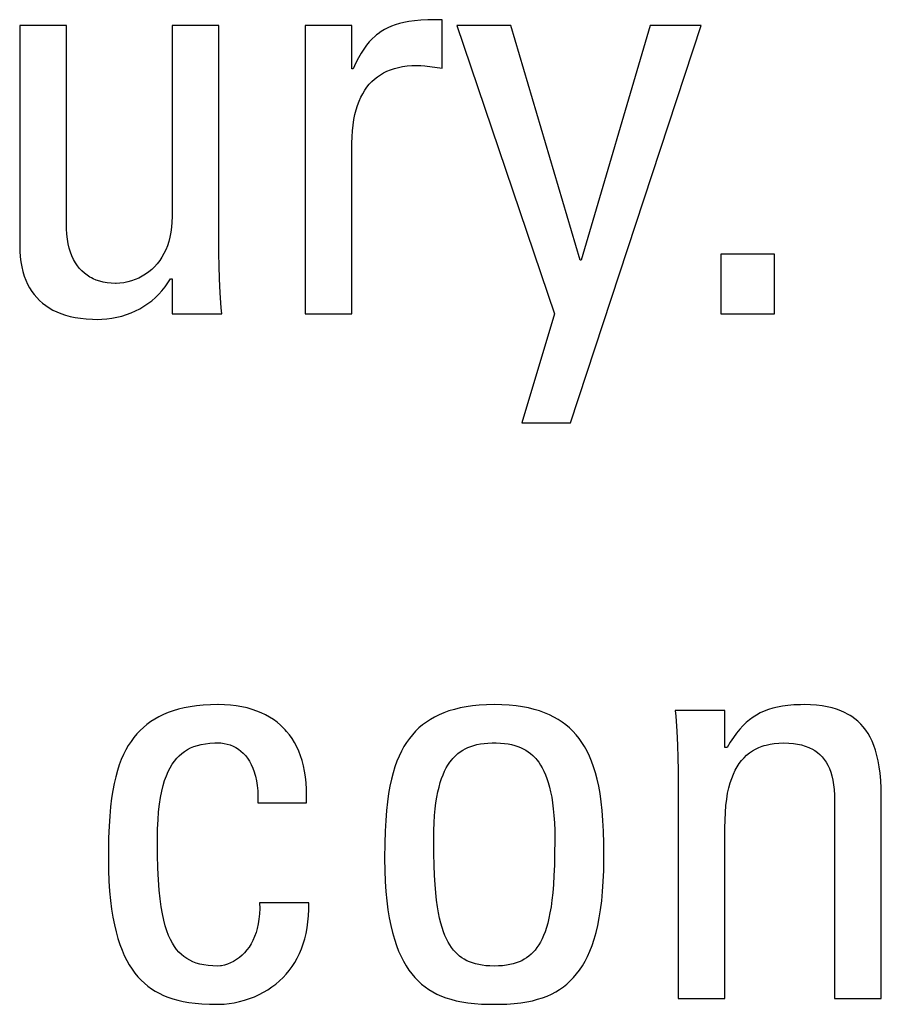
# Model space of a CAD drawing. Extents: x -837 to -216, y -123 to 601.
# Tile 12 of 136: x -564.48 to -561.02, y 159.26 to 163.22. Entities that reach past the tile are written whole.
import ezdxf

# ---------------------------------------------------------------- set-up
doc = ezdxf.new("R2010")
doc.units = 0
doc.header["$LTSCALE"] = 23.1
doc.layers.add('HEATSINK_AM_0', color=7, linetype='CONTINUOUS')

msp = doc.modelspace()

# ---------------------------------------------------------------- linework, layer by layer
at = {"layer": 'HEATSINK_AM_0', "color": 7}
for p, q in [((-562.9351, 163.2062), (-562.9532, 163.2019)), ((-562.9151, 163.2097), (-562.9351, 163.2062)), ((-562.8929, 163.2126), (-562.9151, 163.2097)), ((-562.8677, 163.2149), (-562.8929, 163.2126)), ((-562.8386, 163.2164), (-562.8677, 163.2149)), ((-562.8035, 163.2172), (-562.8386, 163.2164)), ((-562.7818, 163.2173), (-562.8035, 163.2172)), ((-562.7818, 163.0224), (-562.7818, 163.2173)), ((-564.2906, 163.1944), (-564.4787, 163.1944)), ((-564.4787, 163.1944), (-564.4787, 162.3115)), ((-564.2906, 162.3918), (-564.2906, 163.1944)), ((-563.6784, 163.1944), (-563.8664, 163.1944)), ((-563.8664, 163.1944), (-563.8664, 162.4262)), ((-563.6784, 162.2771), (-563.6784, 163.1944)), ((-563.1442, 163.1944), (-563.3322, 163.1944)), ((-563.3322, 163.1944), (-563.3322, 162.0363)), ((-563.1442, 163.0201), (-563.1442, 163.1944)), ((-563.0267, 163.1699), (-563.0392, 163.161)), ((-563.0137, 163.1779), (-563.0267, 163.1699)), ((-562.9999, 163.185), (-563.0137, 163.1779)), ((-562.9854, 163.1914), (-562.9999, 163.185)), ((-562.9699, 163.197), (-562.9854, 163.1914)), ((-562.9532, 163.2019), (-562.9699, 163.197)), ((-562.5052, 163.1944), (-562.723, 163.1944)), ((-562.723, 163.1944), (-562.3309, 162.0363)), ((-562.2277, 162.2519), (-562.5052, 163.1944)), ((-562.2667, 161.5984), (-561.7416, 163.1944)), ((-561.9457, 163.1944), (-562.2231, 162.2519)), ((-561.7416, 163.1944), (-561.9457, 163.1944)), ((-563.0744, 163.1279), (-563.0855, 163.1144)), ((-563.063, 163.1401), (-563.0744, 163.1279)), ((-563.0513, 163.1511), (-563.063, 163.1401)), ((-563.0453, 163.1562), (-563.0513, 163.1511)), ((-563.0392, 163.161), (-563.0453, 163.1562)), ((-563.0964, 163.0994), (-563.1072, 163.0827)), ((-563.0855, 163.1144), (-563.0964, 163.0994)), ((-563.118, 163.0641), (-563.1287, 163.0434)), ((-563.1072, 163.0827), (-563.118, 163.0641)), ((-563.1396, 163.0201), (-563.1442, 163.0201)), ((-563.1287, 163.0434), (-563.1396, 163.0201)), ((-563.0171, 163.0038), (-563.0035, 163.0105)), ((-563.0035, 163.0105), (-562.9891, 163.0165)), ((-562.9891, 163.0165), (-562.9816, 163.0191)), ((-562.9816, 163.0191), (-562.9738, 163.0216)), ((-562.9738, 163.0216), (-562.9576, 163.0259)), ((-562.9576, 163.0259), (-562.9405, 163.0293)), ((-562.9405, 163.0293), (-562.9223, 163.0318)), ((-562.9223, 163.0318), (-562.9031, 163.0333)), ((-562.9031, 163.0333), (-562.8828, 163.0338)), ((-562.8828, 163.0338), (-562.8676, 163.0333)), ((-562.8676, 163.0333), (-562.8514, 163.0318)), ((-562.8514, 163.0318), (-562.7818, 163.0224)), ((-563.0744, 162.9579), (-563.0643, 162.9687)), ((-563.0643, 162.9687), (-563.0535, 162.9787)), ((-563.0535, 162.9787), (-563.0421, 162.9879)), ((-563.0421, 162.9879), (-563.03, 162.9962)), ((-563.03, 162.9962), (-563.0171, 163.0038)), ((-563.101, 162.9201), (-563.0927, 162.9336)), ((-563.0927, 162.9336), (-563.0839, 162.9462)), ((-563.0839, 162.9462), (-563.0744, 162.9579)), ((-563.1218, 162.8732), (-563.1155, 162.8899)), ((-563.1155, 162.8899), (-563.1086, 162.9055)), ((-563.1086, 162.9055), (-563.101, 162.9201)), ((-563.1323, 162.8362), (-563.1274, 162.8553)), ((-563.1274, 162.8553), (-563.1218, 162.8732)), ((-563.1397, 162.7942), (-563.1364, 162.8159)), ((-563.1364, 162.8159), (-563.1323, 162.8362)), ((-563.1436, 162.7469), (-563.1421, 162.7713)), ((-563.1421, 162.7713), (-563.1397, 162.7942)), ((-563.1442, 162.7212), (-563.1436, 162.7469)), ((-563.1442, 162.0363), (-563.1442, 162.7212)), ((-563.8664, 162.4262), (-563.8669, 162.4041)), ((-564.2903, 162.3775), (-564.2906, 162.3918)), ((-564.2891, 162.3562), (-564.2903, 162.3775)), ((-563.8686, 162.3832), (-563.8713, 162.3632)), ((-563.8669, 162.4041), (-563.8686, 162.3832)), ((-564.2868, 162.3362), (-564.2891, 162.3562)), ((-564.2836, 162.3174), (-564.2868, 162.3362)), ((-563.875, 162.3442), (-563.8797, 162.3262)), ((-563.8713, 162.3632), (-563.875, 162.3442)), ((-564.4787, 162.3115), (-564.4781, 162.2877)), ((-564.2794, 162.2998), (-564.2836, 162.3174)), ((-564.2744, 162.2834), (-564.2794, 162.2998)), ((-563.8853, 162.3091), (-563.8918, 162.2929)), ((-563.8797, 162.3262), (-563.8853, 162.3091)), ((-564.4781, 162.2877), (-564.4765, 162.2652)), ((-564.4765, 162.2652), (-564.4738, 162.2439)), ((-564.2686, 162.2682), (-564.2744, 162.2834)), ((-564.2621, 162.254), (-564.2686, 162.2682)), ((-563.9074, 162.2632), (-563.9164, 162.2496)), ((-563.8992, 162.2776), (-563.9074, 162.2632)), ((-563.8918, 162.2929), (-563.8992, 162.2776)), ((-563.6778, 162.2279), (-563.6784, 162.2771)), ((-561.4466, 162.2748), (-561.6621, 162.2748)), ((-561.6621, 162.2748), (-561.6621, 162.0363)), ((-561.4466, 162.0363), (-561.4466, 162.2748)), ((-564.4738, 162.2439), (-564.4702, 162.2239)), ((-564.4702, 162.2239), (-564.4657, 162.2051)), ((-564.2548, 162.241), (-564.2621, 162.254)), ((-564.2468, 162.2289), (-564.2548, 162.241)), ((-564.2381, 162.2179), (-564.2468, 162.2289)), ((-564.2288, 162.2078), (-564.2381, 162.2179)), ((-563.9367, 162.2251), (-563.948, 162.2141)), ((-563.9262, 162.2369), (-563.9367, 162.2251)), ((-563.9164, 162.2496), (-563.9262, 162.2369)), ((-563.6761, 162.1759), (-563.6778, 162.2279)), ((-562.2231, 162.2519), (-562.2277, 162.2519)), ((-564.4657, 162.2051), (-564.4602, 162.1873)), ((-564.4602, 162.1873), (-564.454, 162.1705)), ((-564.2187, 162.1987), (-564.2288, 162.2078)), ((-564.2079, 162.1904), (-564.2187, 162.1987)), ((-564.1965, 162.183), (-564.2079, 162.1904)), ((-564.1904, 162.1797), (-564.1965, 162.183)), ((-564.1842, 162.1766), (-564.1904, 162.1797)), ((-564.1712, 162.171), (-564.1842, 162.1766)), ((-564.0001, 162.1793), (-564.0146, 162.173)), ((-563.9861, 162.1866), (-564.0001, 162.1793)), ((-563.9728, 162.1949), (-563.9861, 162.1866)), ((-563.9601, 162.2041), (-563.9728, 162.1949)), ((-563.948, 162.2141), (-563.9601, 162.2041)), ((-563.8837, 162.1596), (-563.8733, 162.1763)), ((-563.8733, 162.1763), (-563.8664, 162.1763)), ((-563.8664, 162.1763), (-563.8664, 162.0363)), ((-563.6731, 162.1204), (-563.6761, 162.1759)), ((-564.454, 162.1705), (-564.4469, 162.1548)), ((-564.4469, 162.1548), (-564.4389, 162.1399)), ((-564.4389, 162.1399), (-564.4302, 162.126)), ((-564.1574, 162.1664), (-564.1712, 162.171)), ((-564.1428, 162.1628), (-564.1574, 162.1664)), ((-564.1273, 162.1601), (-564.1428, 162.1628)), ((-564.1108, 162.1585), (-564.1273, 162.1601)), ((-564.0934, 162.1579), (-564.1108, 162.1585)), ((-564.0912, 162.1579), (-564.0934, 162.1579)), ((-564.0758, 162.1587), (-564.0912, 162.1579)), ((-564.0602, 162.1606), (-564.0758, 162.1587)), ((-564.0448, 162.1636), (-564.0602, 162.1606)), ((-564.0295, 162.1678), (-564.0448, 162.1636)), ((-564.0146, 162.173), (-564.0295, 162.1678)), ((-563.9071, 162.1286), (-563.895, 162.1437)), ((-563.895, 162.1437), (-563.8837, 162.1596)), ((-564.4302, 162.126), (-564.4206, 162.1129)), ((-564.4206, 162.1129), (-564.4102, 162.1006)), ((-564.4102, 162.1006), (-564.399, 162.0891)), ((-563.9483, 162.0884), (-563.9338, 162.101)), ((-563.9338, 162.101), (-563.9201, 162.1144)), ((-563.9201, 162.1144), (-563.9071, 162.1286)), ((-563.6689, 162.0603), (-563.6731, 162.1204)), ((-564.399, 162.0891), (-564.3869, 162.0784)), ((-564.3869, 162.0784), (-564.374, 162.0685)), ((-564.374, 162.0685), (-564.3602, 162.0593)), ((-564.3602, 162.0593), (-564.3454, 162.0509)), ((-563.996, 162.0561), (-563.9794, 162.066)), ((-563.9794, 162.066), (-563.9635, 162.0767)), ((-563.9635, 162.0767), (-563.9483, 162.0884)), ((-563.6669, 162.0363), (-563.6689, 162.0603)), ((-564.3454, 162.0509), (-564.3296, 162.0433)), ((-564.3296, 162.0433), (-564.3128, 162.0365)), ((-564.3128, 162.0365), (-564.2949, 162.0304)), ((-564.2949, 162.0304), (-564.2758, 162.0253)), ((-564.2758, 162.0253), (-564.2555, 162.0209)), ((-564.2555, 162.0209), (-564.2339, 162.0176)), ((-564.2339, 162.0176), (-564.211, 162.0151)), ((-564.1286, 162.0153), (-564.1082, 162.018)), ((-564.1082, 162.018), (-564.0882, 162.0217)), ((-564.0882, 162.0217), (-564.0687, 162.0265)), ((-564.0687, 162.0265), (-564.0497, 162.0324)), ((-564.0497, 162.0324), (-564.0312, 162.0393)), ((-564.0312, 162.0393), (-564.0133, 162.0472)), ((-564.0133, 162.0472), (-563.996, 162.0561)), ((-563.8664, 162.0363), (-563.6669, 162.0363)), ((-563.3322, 162.0363), (-563.1442, 162.0363)), ((-562.3309, 162.0363), (-562.4616, 161.5984)), ((-561.6621, 162.0363), (-561.4466, 162.0363)), ((-564.211, 162.0151), (-564.1867, 162.0137)), ((-564.1867, 162.0137), (-564.1668, 162.0134)), ((-564.1668, 162.0134), (-564.1493, 162.0138)), ((-564.1493, 162.0138), (-564.1286, 162.0153)), ((-562.4616, 161.5984), (-562.2667, 161.5984)), ((-563.8619, 160.4409), (-563.8821, 160.4338)), ((-563.8406, 160.4471), (-563.8619, 160.4409)), ((-563.8179, 160.4526), (-563.8406, 160.4471)), ((-563.7939, 160.4571), (-563.8179, 160.4526)), ((-563.7684, 160.4607), (-563.7939, 160.4571)), ((-563.7414, 160.4634), (-563.7684, 160.4607)), ((-563.7127, 160.465), (-563.7414, 160.4634)), ((-563.6822, 160.4656), (-563.7127, 160.465)), ((-563.6814, 160.4656), (-563.6822, 160.4656)), ((-563.656, 160.465), (-563.6814, 160.4656)), ((-563.6317, 160.4633), (-563.656, 160.465)), ((-563.6085, 160.4606), (-563.6317, 160.4633)), ((-563.5864, 160.4569), (-563.6085, 160.4606)), ((-563.5654, 160.4522), (-563.5864, 160.4569)), ((-563.5454, 160.4466), (-563.5654, 160.4522)), ((-563.5264, 160.4401), (-563.5454, 160.4466)), ((-563.5083, 160.4327), (-563.5264, 160.4401)), ((-562.7543, 160.4402), (-562.7746, 160.4329)), ((-562.7327, 160.4466), (-562.7543, 160.4402)), ((-562.7098, 160.4522), (-562.7327, 160.4466)), ((-562.6856, 160.4569), (-562.7098, 160.4522)), ((-562.6598, 160.4606), (-562.6856, 160.4569)), ((-562.6324, 160.4633), (-562.6598, 160.4606)), ((-562.6033, 160.465), (-562.6324, 160.4633)), ((-562.5724, 160.4656), (-562.6033, 160.465)), ((-562.5414, 160.465), (-562.5724, 160.4656)), ((-562.5123, 160.4633), (-562.5414, 160.465)), ((-562.4849, 160.4606), (-562.5123, 160.4633)), ((-562.4592, 160.4569), (-562.4849, 160.4606)), ((-562.4349, 160.4522), (-562.4592, 160.4569)), ((-562.412, 160.4466), (-562.4349, 160.4522)), ((-562.3904, 160.4402), (-562.412, 160.4466)), ((-562.3701, 160.4329), (-562.3904, 160.4402)), ((-561.6461, 160.4427), (-561.8456, 160.4427)), ((-561.8456, 160.4427), (-561.8436, 160.4194)), ((-561.6461, 160.2937), (-561.6461, 160.4427)), ((-561.488, 160.4393), (-561.5037, 160.4321)), ((-561.4714, 160.4457), (-561.488, 160.4393)), ((-561.4538, 160.4511), (-561.4714, 160.4457)), ((-561.435, 160.4557), (-561.4538, 160.4511)), ((-561.4148, 160.4595), (-561.435, 160.4557)), ((-561.3928, 160.4624), (-561.4148, 160.4595)), ((-561.3688, 160.4644), (-561.3928, 160.4624)), ((-561.3422, 160.4655), (-561.3688, 160.4644)), ((-561.3274, 160.4656), (-561.3422, 160.4655)), ((-561.3018, 160.465), (-561.3274, 160.4656)), ((-561.2779, 160.4634), (-561.3018, 160.465)), ((-561.2557, 160.4608), (-561.2779, 160.4634)), ((-561.235, 160.4572), (-561.2557, 160.4608)), ((-561.2157, 160.4528), (-561.235, 160.4572)), ((-561.1977, 160.4475), (-561.2157, 160.4528)), ((-561.1809, 160.4414), (-561.1977, 160.4475)), ((-561.1651, 160.4345), (-561.1809, 160.4414)), ((-563.9522, 160.3974), (-563.9674, 160.3863)), ((-563.9362, 160.4077), (-563.9522, 160.3974)), ((-563.9192, 160.4172), (-563.9362, 160.4077)), ((-563.9012, 160.4259), (-563.9192, 160.4172)), ((-563.8821, 160.4338), (-563.9012, 160.4259)), ((-563.4912, 160.4245), (-563.5083, 160.4327)), ((-563.475, 160.4155), (-563.4912, 160.4245)), ((-563.4596, 160.4056), (-563.475, 160.4155)), ((-563.4451, 160.3949), (-563.4596, 160.4056)), ((-562.8291, 160.406), (-562.8452, 160.3955)), ((-562.812, 160.4158), (-562.8291, 160.406)), ((-562.7938, 160.4247), (-562.812, 160.4158)), ((-562.7746, 160.4329), (-562.7938, 160.4247)), ((-562.3509, 160.4247), (-562.3701, 160.4329)), ((-562.3328, 160.4158), (-562.3509, 160.4247)), ((-562.3157, 160.406), (-562.3328, 160.4158)), ((-562.2995, 160.3955), (-562.3157, 160.406)), ((-561.8436, 160.4194), (-561.8393, 160.3591)), ((-561.547, 160.4047), (-561.5604, 160.3934)), ((-561.5331, 160.4149), (-561.547, 160.4047)), ((-561.5187, 160.424), (-561.5331, 160.4149)), ((-561.5037, 160.4321), (-561.5187, 160.424)), ((-561.1504, 160.4267), (-561.1651, 160.4345)), ((-561.1434, 160.4226), (-561.1504, 160.4267)), ((-561.1366, 160.4182), (-561.1434, 160.4226)), ((-561.1237, 160.4089), (-561.1366, 160.4182)), ((-561.1117, 160.3987), (-561.1237, 160.4089)), ((-561.1005, 160.3878), (-561.1117, 160.3987)), ((-563.9953, 160.3617), (-564.0081, 160.3482)), ((-563.9817, 160.3744), (-563.9953, 160.3617)), ((-563.9674, 160.3863), (-563.9817, 160.3744)), ((-563.4314, 160.3834), (-563.4451, 160.3949)), ((-563.4185, 160.3711), (-563.4314, 160.3834)), ((-563.4124, 160.3646), (-563.4185, 160.3711)), ((-563.4064, 160.3579), (-563.4124, 160.3646)), ((-563.3951, 160.3439), (-563.4064, 160.3579)), ((-562.8884, 160.3588), (-562.9012, 160.3448)), ((-562.8749, 160.3719), (-562.8884, 160.3588)), ((-562.8605, 160.3841), (-562.8749, 160.3719)), ((-562.8452, 160.3955), (-562.8605, 160.3841)), ((-562.2843, 160.3841), (-562.2995, 160.3955)), ((-562.2699, 160.3719), (-562.2843, 160.3841)), ((-562.2563, 160.3588), (-562.2699, 160.3719)), ((-562.2435, 160.3448), (-562.2563, 160.3588)), ((-561.8393, 160.3591), (-561.8363, 160.3035)), ((-561.5864, 160.3669), (-561.5991, 160.3515)), ((-561.5735, 160.3809), (-561.5864, 160.3669)), ((-561.5604, 160.3934), (-561.5735, 160.3809)), ((-561.09, 160.3759), (-561.1005, 160.3878)), ((-561.0802, 160.3631), (-561.09, 160.3759)), ((-561.0711, 160.3493), (-561.0802, 160.3631)), ((-564.0315, 160.3182), (-564.0423, 160.3017)), ((-564.0202, 160.3337), (-564.0315, 160.3182)), ((-564.0081, 160.3482), (-564.0202, 160.3337)), ((-563.3847, 160.329), (-563.3951, 160.3439)), ((-563.375, 160.3132), (-563.3847, 160.329)), ((-562.9133, 160.3299), (-562.9247, 160.3139)), ((-562.9012, 160.3448), (-562.9133, 160.3299)), ((-562.2314, 160.3299), (-562.2435, 160.3448)), ((-562.2201, 160.3139), (-562.2314, 160.3299)), ((-561.6117, 160.3343), (-561.6242, 160.3151)), ((-561.5991, 160.3515), (-561.6117, 160.3343)), ((-561.0627, 160.3345), (-561.0711, 160.3493)), ((-561.0549, 160.3184), (-561.0627, 160.3345)), ((-561.0478, 160.301), (-561.0549, 160.3184)), ((-564.0523, 160.2841), (-564.0618, 160.2653)), ((-564.0423, 160.3017), (-564.0523, 160.2841)), ((-563.8275, 160.2697), (-563.8164, 160.2779)), ((-563.8164, 160.2779), (-563.8047, 160.2852)), ((-563.8047, 160.2852), (-563.7922, 160.2916)), ((-563.7922, 160.2916), (-563.7789, 160.2971)), ((-563.7789, 160.2971), (-563.7646, 160.3018)), ((-563.7646, 160.3018), (-563.7493, 160.3057)), ((-563.7493, 160.3057), (-563.7327, 160.3086)), ((-563.7327, 160.3086), (-563.7147, 160.3107)), ((-563.7147, 160.3107), (-563.6949, 160.3118)), ((-563.6949, 160.3118), (-563.6822, 160.312)), ((-563.6822, 160.312), (-563.6708, 160.3116)), ((-563.6708, 160.3116), (-563.658, 160.31)), ((-563.658, 160.31), (-563.6455, 160.3074)), ((-563.6455, 160.3074), (-563.6334, 160.3038)), ((-563.6334, 160.3038), (-563.6217, 160.2991)), ((-563.6217, 160.2991), (-563.6106, 160.2934)), ((-563.6106, 160.2934), (-563.6, 160.2867)), ((-563.6, 160.2867), (-563.59, 160.2791)), ((-563.59, 160.2791), (-563.5805, 160.2704)), ((-563.3661, 160.2965), (-563.375, 160.3132)), ((-563.358, 160.2789), (-563.3661, 160.2965)), ((-563.3508, 160.2603), (-563.358, 160.2789)), ((-562.9455, 160.2786), (-562.9548, 160.2592)), ((-562.9354, 160.2969), (-562.9455, 160.2786)), ((-562.9247, 160.3139), (-562.9354, 160.2969)), ((-562.7088, 160.2764), (-562.6991, 160.2827)), ((-562.6991, 160.2827), (-562.6889, 160.2884)), ((-562.6889, 160.2884), (-562.6781, 160.2935)), ((-562.6781, 160.2935), (-562.6668, 160.298)), ((-562.6668, 160.298), (-562.6547, 160.3019)), ((-562.6547, 160.3019), (-562.6419, 160.3051)), ((-562.6419, 160.3051), (-562.6281, 160.3078)), ((-562.6281, 160.3078), (-562.6134, 160.3099)), ((-562.6134, 160.3099), (-562.5976, 160.3112)), ((-562.5976, 160.3112), (-562.5804, 160.3119)), ((-562.5804, 160.3119), (-562.5724, 160.312)), ((-562.5724, 160.312), (-562.5643, 160.3119)), ((-562.5643, 160.3119), (-562.5472, 160.3112)), ((-562.5472, 160.3112), (-562.5313, 160.3099)), ((-562.5313, 160.3099), (-562.5167, 160.3078)), ((-562.5167, 160.3078), (-562.5029, 160.3052)), ((-562.5029, 160.3052), (-562.4901, 160.3019)), ((-562.4901, 160.3019), (-562.478, 160.298)), ((-562.478, 160.298), (-562.4667, 160.2935)), ((-562.4667, 160.2935), (-562.4559, 160.2885)), ((-562.4559, 160.2885), (-562.4457, 160.2828)), ((-562.4457, 160.2828), (-562.436, 160.2764)), ((-562.2094, 160.2969), (-562.2201, 160.3139)), ((-562.1993, 160.2787), (-562.2094, 160.2969)), ((-562.1899, 160.2592), (-562.1993, 160.2787)), ((-561.8363, 160.3035), (-561.8346, 160.2513)), ((-561.6369, 160.2937), (-561.6461, 160.2937)), ((-561.6242, 160.3151), (-561.6369, 160.2937)), ((-561.5476, 160.2714), (-561.5358, 160.2796)), ((-561.5358, 160.2796), (-561.5233, 160.2869)), ((-561.5233, 160.2869), (-561.51, 160.2933)), ((-561.51, 160.2933), (-561.4958, 160.2988)), ((-561.4958, 160.2988), (-561.4883, 160.3013)), ((-561.4883, 160.3013), (-561.4806, 160.3034)), ((-561.4806, 160.3034), (-561.4646, 160.3071)), ((-561.4646, 160.3071), (-561.4475, 160.3098)), ((-561.4475, 160.3098), (-561.4293, 160.3114)), ((-561.4293, 160.3114), (-561.4099, 160.312)), ((-561.4099, 160.312), (-561.3897, 160.3114)), ((-561.3897, 160.3114), (-561.3711, 160.3098)), ((-561.3711, 160.3098), (-561.3538, 160.3072)), ((-561.3538, 160.3072), (-561.3379, 160.3037)), ((-561.3379, 160.3037), (-561.3231, 160.2992)), ((-561.3231, 160.2992), (-561.3095, 160.294)), ((-561.3095, 160.294), (-561.303, 160.291)), ((-561.303, 160.291), (-561.2968, 160.2879)), ((-561.2968, 160.2879), (-561.2852, 160.281)), ((-561.2852, 160.281), (-561.2744, 160.2733)), ((-561.0414, 160.2822), (-561.0478, 160.301)), ((-561.0357, 160.2619), (-561.0414, 160.2822)), ((-564.0706, 160.2452), (-564.0787, 160.2237)), ((-564.0618, 160.2653), (-564.0706, 160.2452)), ((-563.8662, 160.2262), (-563.8573, 160.2388)), ((-563.8573, 160.2388), (-563.8479, 160.2502)), ((-563.8479, 160.2502), (-563.838, 160.2605)), ((-563.838, 160.2605), (-563.8275, 160.2697)), ((-563.5805, 160.2704), (-563.5716, 160.2607)), ((-563.5716, 160.2607), (-563.5633, 160.25)), ((-563.5633, 160.25), (-563.5557, 160.2381)), ((-563.5557, 160.2381), (-563.5486, 160.2251)), ((-563.3444, 160.2406), (-563.3508, 160.2603)), ((-563.3389, 160.2199), (-563.3444, 160.2406)), ((-562.9636, 160.2383), (-562.9716, 160.216)), ((-562.9548, 160.2592), (-562.9636, 160.2383)), ((-562.7511, 160.234), (-562.7434, 160.2441)), ((-562.7434, 160.2441), (-562.7394, 160.2488)), ((-562.7394, 160.2488), (-562.7353, 160.2533)), ((-562.7353, 160.2533), (-562.7269, 160.2617)), ((-562.7269, 160.2617), (-562.7181, 160.2694)), ((-562.7181, 160.2694), (-562.7088, 160.2764)), ((-562.436, 160.2764), (-562.4267, 160.2694)), ((-562.4267, 160.2694), (-562.4179, 160.2617)), ((-562.4179, 160.2617), (-562.4095, 160.2533)), ((-562.4095, 160.2533), (-562.4054, 160.2488)), ((-562.4054, 160.2488), (-562.4014, 160.2441)), ((-562.4014, 160.2441), (-562.3938, 160.234)), ((-562.1812, 160.2383), (-562.1899, 160.2592)), ((-562.1732, 160.216), (-562.1812, 160.2383)), ((-561.8346, 160.2513), (-561.8341, 160.2019)), ((-561.5881, 160.2292), (-561.579, 160.2413)), ((-561.579, 160.2413), (-561.5692, 160.2523)), ((-561.5692, 160.2523), (-561.5587, 160.2623)), ((-561.5587, 160.2623), (-561.5476, 160.2714)), ((-561.2744, 160.2733), (-561.2645, 160.2648)), ((-561.2645, 160.2648), (-561.2554, 160.2555)), ((-561.2554, 160.2555), (-561.247, 160.2453)), ((-561.247, 160.2453), (-561.2394, 160.2342)), ((-561.0306, 160.2399), (-561.0357, 160.2619)), ((-561.0264, 160.2159), (-561.0306, 160.2399)), ((-564.0862, 160.2006), (-564.0931, 160.1758)), ((-564.0787, 160.2237), (-564.0862, 160.2006)), ((-563.8823, 160.1969), (-563.8745, 160.2122)), ((-563.8745, 160.2122), (-563.8662, 160.2262)), ((-563.5486, 160.2251), (-563.5423, 160.2108)), ((-563.5423, 160.2108), (-563.5367, 160.1953)), ((-563.3343, 160.1981), (-563.3389, 160.2199)), ((-563.3307, 160.1752), (-563.3343, 160.1981)), ((-562.9716, 160.216), (-562.979, 160.192)), ((-562.7781, 160.1842), (-562.7719, 160.1983)), ((-562.7719, 160.1983), (-562.7653, 160.2112)), ((-562.7653, 160.2112), (-562.7584, 160.2231)), ((-562.7584, 160.2231), (-562.7511, 160.234)), ((-562.3938, 160.234), (-562.3865, 160.2231)), ((-562.3865, 160.2231), (-562.3795, 160.2112)), ((-562.3795, 160.2112), (-562.3729, 160.1983)), ((-562.3729, 160.1983), (-562.3667, 160.1843)), ((-562.1658, 160.192), (-562.1732, 160.216)), ((-561.8341, 160.2019), (-561.8341, 159.2847)), ((-561.6121, 160.1862), (-561.6047, 160.2018)), ((-561.6047, 160.2018), (-561.5967, 160.2161)), ((-561.5967, 160.2161), (-561.5881, 160.2292)), ((-561.2394, 160.2342), (-561.2325, 160.2221)), ((-561.2325, 160.2221), (-561.2264, 160.209)), ((-561.2264, 160.209), (-561.2209, 160.1947)), ((-561.0229, 160.1898), (-561.0264, 160.2159)), ((-564.0931, 160.1758), (-564.0993, 160.1492)), ((-563.9026, 160.1406), (-563.8964, 160.1612)), ((-563.8964, 160.1612), (-563.8896, 160.1799)), ((-563.8896, 160.1799), (-563.8823, 160.1969)), ((-563.5367, 160.1953), (-563.5342, 160.187)), ((-563.5342, 160.187), (-563.5319, 160.1784)), ((-563.5319, 160.1784), (-563.5279, 160.1601)), ((-563.5279, 160.1601), (-563.5248, 160.1403)), ((-563.3281, 160.1511), (-563.3307, 160.1752)), ((-562.9857, 160.1662), (-562.9918, 160.1384)), ((-562.979, 160.192), (-562.9857, 160.1662)), ((-562.7894, 160.1525), (-562.7839, 160.169)), ((-562.7839, 160.169), (-562.7781, 160.1842)), ((-562.3667, 160.1843), (-562.3609, 160.169)), ((-562.3609, 160.169), (-562.3555, 160.1525)), ((-562.159, 160.1662), (-562.1658, 160.192)), ((-562.153, 160.1384), (-562.159, 160.1662)), ((-561.6249, 160.1509), (-561.6188, 160.1693)), ((-561.6188, 160.1693), (-561.6121, 160.1862)), ((-561.2209, 160.1947), (-561.2163, 160.1792)), ((-561.2163, 160.1792), (-561.2124, 160.1624)), ((-561.2124, 160.1624), (-561.2093, 160.144)), ((-561.0203, 160.1612), (-561.0229, 160.1898)), ((-561.0185, 160.13), (-561.0203, 160.1612)), ((-564.1048, 160.1204), (-564.1096, 160.0893)), ((-564.0993, 160.1492), (-564.1048, 160.1204)), ((-563.9081, 160.118), (-563.9026, 160.1406)), ((-563.5248, 160.1403), (-563.5227, 160.119)), ((-563.5227, 160.119), (-563.5216, 160.0959)), ((-563.3265, 160.1257), (-563.3281, 160.1511)), ((-563.326, 160.0991), (-563.3265, 160.1257)), ((-562.9918, 160.1384), (-562.9971, 160.1083)), ((-562.7989, 160.1152), (-562.7944, 160.1346)), ((-562.7944, 160.1346), (-562.7894, 160.1525)), ((-562.3555, 160.1525), (-562.3505, 160.1347)), ((-562.3505, 160.1347), (-562.3459, 160.1153)), ((-562.1477, 160.1083), (-562.153, 160.1384)), ((-561.6349, 160.1094), (-561.6303, 160.131)), ((-561.6303, 160.131), (-561.6249, 160.1509)), ((-561.2093, 160.144), (-561.2072, 160.1241)), ((-561.2072, 160.1241), (-561.206, 160.1023)), ((-561.0178, 160.0955), (-561.0185, 160.13)), ((-564.1096, 160.0893), (-564.1137, 160.0554)), ((-563.9172, 160.0657), (-563.913, 160.0931)), ((-563.913, 160.0931), (-563.9081, 160.118)), ((-563.5216, 160.0959), (-563.5217, 160.0712)), ((-563.3267, 160.0712), (-563.326, 160.0991)), ((-562.9971, 160.1083), (-563.0017, 160.0756)), ((-562.8066, 160.0715), (-562.803, 160.0942)), ((-562.803, 160.0942), (-562.7989, 160.1152)), ((-562.3459, 160.1153), (-562.3418, 160.0942)), ((-562.3418, 160.0942), (-562.3382, 160.0715)), ((-562.1431, 160.0756), (-562.1477, 160.1083)), ((-561.642, 160.0603), (-561.6389, 160.0859)), ((-561.6389, 160.0859), (-561.6349, 160.1094)), ((-561.206, 160.1023), (-561.2058, 160.0873)), ((-561.2058, 160.0873), (-561.2058, 159.2847)), ((-561.0178, 159.2847), (-561.0178, 160.0955)), ((-564.1137, 160.0554), (-564.117, 160.0182)), ((-563.9206, 160.0356), (-563.9172, 160.0657)), ((-563.5217, 160.0712), (-563.3267, 160.0712)), ((-563.0055, 160.0399), (-563.0086, 160.0006)), ((-563.0017, 160.0756), (-563.0055, 160.0399)), ((-562.8121, 160.0202), (-562.8097, 160.0469)), ((-562.8097, 160.0469), (-562.8066, 160.0715)), ((-562.3382, 160.0715), (-562.3352, 160.0469)), ((-562.3352, 160.0469), (-562.3327, 160.0202)), ((-562.1393, 160.0399), (-562.1431, 160.0756)), ((-562.1363, 160.0006), (-562.1393, 160.0399)), ((-561.6442, 160.0325), (-561.642, 160.0603)), ((-564.117, 160.0182), (-564.1196, 159.9771)), ((-563.9247, 159.9664), (-563.9231, 160.0026)), ((-563.9231, 160.0026), (-563.9206, 160.0356)), ((-563.0086, 160.0006), (-563.0108, 159.9569)), ((-562.8139, 159.9914), (-562.8121, 160.0202)), ((-562.3327, 160.0202), (-562.3309, 159.9914)), ((-562.134, 159.9568), (-562.1363, 160.0006)), ((-561.6461, 159.9703), (-561.6456, 160.0021)), ((-561.6456, 160.0021), (-561.6442, 160.0325)), ((-564.1196, 159.9771), (-564.1213, 159.931)), ((-563.9253, 159.9267), (-563.9247, 159.9664)), ((-562.8151, 159.9603), (-562.8139, 159.9914)), ((-562.3309, 159.9914), (-562.3297, 159.9603)), ((-561.6461, 159.2847), (-561.6461, 159.9703)), ((-564.1213, 159.931), (-564.1222, 159.8781)), ((-563.9253, 159.9245), (-563.9253, 159.9267)), ((-563.9247, 159.8621), (-563.9253, 159.9245)), ((-563.0108, 159.9569), (-563.0122, 159.9073)), ((-562.8155, 159.9267), (-562.8151, 159.9603)), ((-562.8155, 159.9196), (-562.8155, 159.9267)), ((-562.3297, 159.9603), (-562.3294, 159.9267)), ((-562.3294, 159.9267), (-562.3294, 159.9198)), ((-562.1327, 159.9072), (-562.134, 159.9568)), ((-563.0122, 159.9073), (-563.0127, 159.8493)), ((-562.815, 159.8668), (-562.8155, 159.9196)), ((-562.3294, 159.9198), (-562.3298, 159.867)), ((-562.1322, 159.8491), (-562.1327, 159.9072)), ((-564.1222, 159.8781), (-564.1224, 159.8465)), ((-564.1224, 159.8465), (-564.1218, 159.8002)), ((-563.9233, 159.8084), (-563.9247, 159.8621)), ((-563.0127, 159.8493), (-563.0127, 159.8465)), ((-563.0127, 159.8465), (-563.0121, 159.7996)), ((-562.8139, 159.8204), (-562.815, 159.8668)), ((-562.3298, 159.867), (-562.3309, 159.8206)), ((-562.1327, 159.7996), (-562.1322, 159.8465)), ((-562.1322, 159.8465), (-562.1322, 159.8491)), ((-563.921, 159.7618), (-563.9233, 159.8084)), ((-562.8122, 159.7794), (-562.8139, 159.8204)), ((-562.3309, 159.8206), (-562.3326, 159.7795)), ((-564.1218, 159.8002), (-564.1202, 159.757)), ((-563.0121, 159.7996), (-563.0104, 159.7558)), ((-562.8099, 159.7428), (-562.8122, 159.7794)), ((-562.3326, 159.7795), (-562.3349, 159.7428)), ((-562.1344, 159.7558), (-562.1327, 159.7996)), ((-564.1202, 159.757), (-564.1176, 159.7167)), ((-563.918, 159.721), (-563.921, 159.7618)), ((-563.0104, 159.7558), (-563.0077, 159.715)), ((-562.8072, 159.71), (-562.8099, 159.7428)), ((-562.3349, 159.7428), (-562.3376, 159.71)), ((-562.1371, 159.715), (-562.1344, 159.7558)), ((-564.1176, 159.7167), (-564.114, 159.6791)), ((-563.9143, 159.685), (-563.918, 159.721)), ((-563.91, 159.6531), (-563.9143, 159.685)), ((-563.0077, 159.715), (-563.0041, 159.677)), ((-562.804, 159.6804), (-562.8072, 159.71)), ((-562.3376, 159.71), (-562.3408, 159.6805)), ((-562.1407, 159.677), (-562.1371, 159.715)), ((-564.114, 159.6791), (-564.1096, 159.6441)), ((-564.1096, 159.6441), (-564.1044, 159.6115)), ((-563.9051, 159.6248), (-563.91, 159.6531)), ((-563.5146, 159.6467), (-563.5155, 159.6248)), ((-563.3176, 159.6699), (-563.5148, 159.6699)), ((-563.5148, 159.6699), (-563.5146, 159.6467)), ((-563.3176, 159.643), (-563.3176, 159.6699)), ((-563.0041, 159.677), (-562.9995, 159.6416)), ((-562.8003, 159.6538), (-562.804, 159.6804)), ((-562.7962, 159.6296), (-562.8003, 159.6538)), ((-562.3445, 159.6538), (-562.3486, 159.6297)), ((-562.3408, 159.6805), (-562.3445, 159.6538)), ((-562.1453, 159.6416), (-562.1407, 159.677)), ((-564.1044, 159.6115), (-564.0984, 159.5811)), ((-563.8997, 159.5995), (-563.9051, 159.6248)), ((-563.5155, 159.6248), (-563.5175, 159.6042)), ((-563.3209, 159.5927), (-563.3187, 159.6173)), ((-563.3187, 159.6173), (-563.3176, 159.643)), ((-562.9995, 159.6416), (-562.9942, 159.6087)), ((-562.9942, 159.6087), (-562.988, 159.5781)), ((-562.7918, 159.6077), (-562.7962, 159.6296)), ((-562.787, 159.5878), (-562.7918, 159.6077)), ((-562.353, 159.6077), (-562.3578, 159.5878)), ((-562.3486, 159.6297), (-562.353, 159.6077)), ((-562.1568, 159.5781), (-562.1506, 159.6087)), ((-562.1506, 159.6087), (-562.1453, 159.6416)), ((-564.0984, 159.5811), (-564.0917, 159.5528)), ((-563.8938, 159.577), (-563.8997, 159.5995)), ((-563.8873, 159.5567), (-563.8938, 159.577)), ((-563.5245, 159.5667), (-563.5293, 159.5497)), ((-563.5205, 159.5849), (-563.5245, 159.5667)), ((-563.5175, 159.6042), (-563.5205, 159.5849)), ((-563.3285, 159.5465), (-563.3242, 159.5691)), ((-563.3242, 159.5691), (-563.3209, 159.5927)), ((-562.988, 159.5781), (-562.9812, 159.5497)), ((-562.7818, 159.5697), (-562.787, 159.5878)), ((-562.7763, 159.5532), (-562.7818, 159.5697)), ((-562.363, 159.5697), (-562.3685, 159.5532)), ((-562.3578, 159.5878), (-562.363, 159.5697)), ((-562.1637, 159.5497), (-562.1568, 159.5781)), ((-564.0917, 159.5528), (-564.0843, 159.5265)), ((-564.0843, 159.5265), (-564.0763, 159.502)), ((-563.8805, 159.5386), (-563.8873, 159.5567)), ((-563.8731, 159.5222), (-563.8805, 159.5386)), ((-563.535, 159.5337), (-563.5416, 159.5188)), ((-563.5293, 159.5497), (-563.535, 159.5337)), ((-563.3337, 159.5249), (-563.3285, 159.5465)), ((-562.9812, 159.5497), (-562.9736, 159.5232)), ((-562.7705, 159.5381), (-562.7763, 159.5532)), ((-562.7643, 159.5243), (-562.7705, 159.5381)), ((-562.3743, 159.5381), (-562.3805, 159.5243)), ((-562.3685, 159.5532), (-562.3743, 159.5381)), ((-562.1712, 159.5232), (-562.1637, 159.5497)), ((-564.0763, 159.502), (-564.0677, 159.4793)), ((-563.8653, 159.5076), (-563.8731, 159.5222)), ((-563.8571, 159.4943), (-563.8653, 159.5076)), ((-563.8483, 159.4824), (-563.8571, 159.4943)), ((-563.5569, 159.492), (-563.5657, 159.48)), ((-563.5489, 159.5049), (-563.5569, 159.492)), ((-563.5416, 159.5188), (-563.5489, 159.5049)), ((-563.347, 159.4845), (-563.3399, 159.5043)), ((-563.3399, 159.5043), (-563.3337, 159.5249)), ((-562.9736, 159.5232), (-562.9654, 159.4986)), ((-562.9654, 159.4986), (-562.9565, 159.4758)), ((-562.7578, 159.5116), (-562.7643, 159.5243)), ((-562.751, 159.5001), (-562.7578, 159.5116)), ((-562.7439, 159.4895), (-562.751, 159.5001)), ((-562.7364, 159.4798), (-562.7439, 159.4895)), ((-562.4009, 159.4895), (-562.4084, 159.4798)), ((-562.3937, 159.5001), (-562.4009, 159.4895)), ((-562.3869, 159.5116), (-562.3937, 159.5001)), ((-562.3805, 159.5243), (-562.3869, 159.5116)), ((-562.1883, 159.4758), (-562.1795, 159.4986)), ((-562.1795, 159.4986), (-562.1712, 159.5232)), ((-564.0677, 159.4793), (-564.0584, 159.4581)), ((-564.0584, 159.4581), (-564.0486, 159.4384)), ((-563.839, 159.4717), (-563.8483, 159.4824)), ((-563.8292, 159.462), (-563.839, 159.4717)), ((-563.8187, 159.4533), (-563.8292, 159.462)), ((-563.8076, 159.4456), (-563.8187, 159.4533)), ((-563.5961, 159.4496), (-563.6074, 159.4414)), ((-563.5853, 159.4588), (-563.5961, 159.4496)), ((-563.5752, 159.4689), (-563.5853, 159.4588)), ((-563.5657, 159.48), (-563.5752, 159.4689)), ((-563.3736, 159.4303), (-563.3638, 159.4476)), ((-563.3638, 159.4476), (-563.355, 159.4656)), ((-563.355, 159.4656), (-563.347, 159.4845)), ((-562.9565, 159.4758), (-562.947, 159.4545)), ((-562.947, 159.4545), (-562.937, 159.4348)), ((-562.7285, 159.4709), (-562.7364, 159.4798)), ((-562.7203, 159.4628), (-562.7285, 159.4709)), ((-562.7116, 159.4554), (-562.7203, 159.4628)), ((-562.7024, 159.4486), (-562.7116, 159.4554)), ((-562.6927, 159.4425), (-562.7024, 159.4486)), ((-562.4423, 159.4486), (-562.452, 159.4425)), ((-562.4332, 159.4554), (-562.4423, 159.4486)), ((-562.4245, 159.4628), (-562.4332, 159.4554)), ((-562.4162, 159.4709), (-562.4245, 159.4628)), ((-562.4084, 159.4798), (-562.4162, 159.4709)), ((-562.2078, 159.4348), (-562.1978, 159.4545)), ((-562.1978, 159.4545), (-562.1883, 159.4758)), ((-564.0486, 159.4384), (-564.0383, 159.4201)), ((-564.0383, 159.4201), (-564.0273, 159.4031)), ((-563.7957, 159.4387), (-563.8076, 159.4456)), ((-563.783, 159.4328), (-563.7957, 159.4387)), ((-563.7694, 159.4277), (-563.783, 159.4328)), ((-563.7547, 159.4234), (-563.7694, 159.4277)), ((-563.7388, 159.42), (-563.7547, 159.4234)), ((-563.7216, 159.4175), (-563.7388, 159.42)), ((-563.7028, 159.4159), (-563.7216, 159.4175)), ((-563.6822, 159.4154), (-563.7028, 159.4159)), ((-563.6726, 159.416), (-563.6822, 159.4154)), ((-563.6676, 159.4167), (-563.6726, 159.416)), ((-563.656, 159.4193), (-563.6676, 159.4167)), ((-563.6437, 159.4231), (-563.656, 159.4193)), ((-563.6314, 159.4281), (-563.6437, 159.4231)), ((-563.6192, 159.4342), (-563.6314, 159.4281)), ((-563.6074, 159.4414), (-563.6192, 159.4342)), ((-563.3956, 159.3982), (-563.3842, 159.4139)), ((-563.3842, 159.4139), (-563.3736, 159.4303)), ((-562.937, 159.4348), (-562.9263, 159.4165)), ((-562.9263, 159.4165), (-562.9151, 159.3995)), ((-562.6825, 159.437), (-562.6927, 159.4425)), ((-562.6717, 159.4322), (-562.6825, 159.437)), ((-562.6603, 159.4279), (-562.6717, 159.4322)), ((-562.6481, 159.4242), (-562.6603, 159.4279)), ((-562.635, 159.4211), (-562.6481, 159.4242)), ((-562.621, 159.4187), (-562.635, 159.4211)), ((-562.606, 159.4169), (-562.621, 159.4187)), ((-562.5898, 159.4158), (-562.606, 159.4169)), ((-562.5724, 159.4154), (-562.5898, 159.4158)), ((-562.5549, 159.4158), (-562.5724, 159.4154)), ((-562.5387, 159.4169), (-562.5549, 159.4158)), ((-562.5237, 159.4187), (-562.5387, 159.4169)), ((-562.5097, 159.4211), (-562.5237, 159.4187)), ((-562.4967, 159.4242), (-562.5097, 159.4211)), ((-562.4845, 159.4279), (-562.4967, 159.4242)), ((-562.473, 159.4322), (-562.4845, 159.4279)), ((-562.4622, 159.437), (-562.473, 159.4322)), ((-562.452, 159.4425), (-562.4622, 159.437)), ((-562.2297, 159.3995), (-562.2185, 159.4165)), ((-562.2185, 159.4165), (-562.2078, 159.4348)), ((-564.0273, 159.4031), (-564.0216, 159.3951)), ((-564.0216, 159.3951), (-564.0158, 159.3873)), ((-564.0158, 159.3873), (-564.0037, 159.3727)), ((-564.0037, 159.3727), (-563.9911, 159.3592)), ((-563.435, 159.3558), (-563.421, 159.3692)), ((-563.421, 159.3692), (-563.4079, 159.3833)), ((-563.4079, 159.3833), (-563.3956, 159.3982)), ((-562.9151, 159.3995), (-562.9033, 159.3838)), ((-562.9033, 159.3838), (-562.8909, 159.3692)), ((-562.8909, 159.3692), (-562.8779, 159.3558)), ((-562.2669, 159.3557), (-562.2539, 159.3692)), ((-562.2539, 159.3692), (-562.2415, 159.3838)), ((-562.2415, 159.3838), (-562.2297, 159.3995)), ((-563.9911, 159.3592), (-563.9778, 159.3467)), ((-563.9778, 159.3467), (-563.9639, 159.3351)), ((-563.9639, 159.3351), (-563.9494, 159.3245)), ((-563.4819, 159.3203), (-563.4655, 159.3314)), ((-563.4655, 159.3314), (-563.4498, 159.3432)), ((-563.4498, 159.3432), (-563.435, 159.3558)), ((-562.8779, 159.3558), (-562.8643, 159.3433)), ((-562.8643, 159.3433), (-562.85, 159.3319)), ((-562.85, 159.3319), (-562.835, 159.3214)), ((-562.3098, 159.3214), (-562.2948, 159.3319)), ((-562.2948, 159.3319), (-562.2805, 159.3433)), ((-562.2805, 159.3433), (-562.2669, 159.3557)), ((-563.9494, 159.3245), (-563.9341, 159.3148)), ((-563.9341, 159.3148), (-563.9179, 159.3059)), ((-563.9179, 159.3059), (-563.901, 159.2978)), ((-563.901, 159.2978), (-563.883, 159.2905)), ((-563.883, 159.2905), (-563.8639, 159.2841)), ((-563.5556, 159.2847), (-563.5361, 159.2922)), ((-563.5361, 159.2922), (-563.5173, 159.3007)), ((-563.5173, 159.3007), (-563.4992, 159.3101)), ((-563.4992, 159.3101), (-563.4819, 159.3203)), ((-562.835, 159.3214), (-562.8192, 159.3118)), ((-562.8192, 159.3118), (-562.8025, 159.3031)), ((-562.8025, 159.3031), (-562.785, 159.2951)), ((-562.785, 159.2951), (-562.7663, 159.2881)), ((-562.7663, 159.2881), (-562.7466, 159.2818)), ((-562.3983, 159.2818), (-562.3785, 159.2881)), ((-562.3785, 159.2881), (-562.3599, 159.2951)), ((-562.3599, 159.2951), (-562.3423, 159.303)), ((-562.3423, 159.303), (-562.3256, 159.3118)), ((-562.3256, 159.3118), (-562.3098, 159.3214)), ((-563.8639, 159.2841), (-563.8437, 159.2784)), ((-563.8437, 159.2784), (-563.822, 159.2735)), ((-563.822, 159.2735), (-563.7988, 159.2694)), ((-563.7988, 159.2694), (-563.7737, 159.2662)), ((-563.7737, 159.2662), (-563.7465, 159.2638)), ((-563.7465, 159.2638), (-563.7166, 159.2623)), ((-563.7166, 159.2623), (-563.6833, 159.2618)), ((-563.6833, 159.2618), (-563.6822, 159.2618)), ((-563.6822, 159.2618), (-563.677, 159.2618)), ((-563.677, 159.2618), (-563.6576, 159.2628)), ((-563.6576, 159.2628), (-563.6373, 159.2649)), ((-563.6373, 159.2649), (-563.6167, 159.2681)), ((-563.6167, 159.2681), (-563.596, 159.2726)), ((-563.596, 159.2726), (-563.5756, 159.2781)), ((-563.5756, 159.2781), (-563.5556, 159.2847)), ((-562.7466, 159.2818), (-562.7255, 159.2763)), ((-562.7255, 159.2763), (-562.7029, 159.2717)), ((-562.7029, 159.2717), (-562.6786, 159.2679)), ((-562.6786, 159.2679), (-562.6522, 159.265)), ((-562.6522, 159.265), (-562.6235, 159.263)), ((-562.6235, 159.263), (-562.5917, 159.262)), ((-562.5917, 159.262), (-562.5724, 159.2618)), ((-562.5724, 159.2618), (-562.5531, 159.262)), ((-562.5531, 159.262), (-562.5213, 159.263)), ((-562.5213, 159.263), (-562.4926, 159.265)), ((-562.4926, 159.265), (-562.4662, 159.2679)), ((-562.4662, 159.2679), (-562.4419, 159.2717)), ((-562.4419, 159.2717), (-562.4193, 159.2763)), ((-562.4193, 159.2763), (-562.3983, 159.2818)), ((-561.8341, 159.2847), (-561.6461, 159.2847)), ((-561.2058, 159.2847), (-561.0178, 159.2847))]:
    msp.add_line(p, q, dxfattribs=at)

doc.saveas('drawing.dxf')
